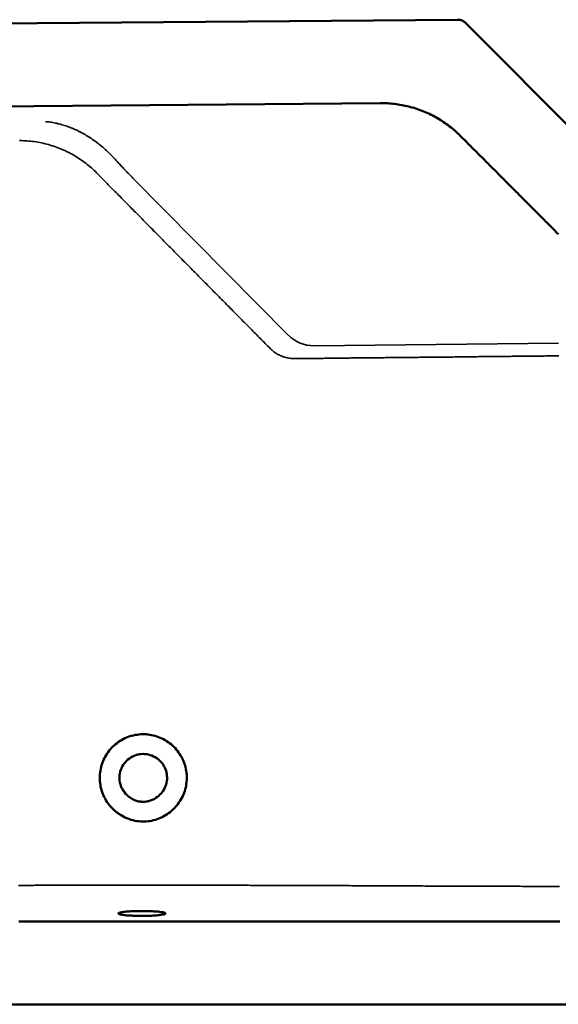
# Model space of a CAD drawing. Header units: millimetres. Extents: x -1.02 to 1.03, y -1.08 to 0.
# Tile 2 of 3: x -0.13 to 0.47, y -1.08 to 0. Entities that reach past the tile are written whole.
import ezdxf

# ---------------------------------------------------------------- set-up
doc = ezdxf.new("R2010")
doc.units = ezdxf.units.MM
doc.layers.add('BLOCKS', color=3, linetype='Continuous', lineweight=35)

msp = doc.modelspace()

# ---------------------------------------------------------------- linework, layer by layer
at = {"layer": 'BLOCKS', "lineweight": 50}
for p, q in [((-0.3539, -0.0029), (0.3539, 0.0029)), ((0.362, 0.0001), (1.0245, -0.6639)), ((0.2688, -0.0892), (-0.269, -0.0936)), ((-0.5973, -1.0837), (0.6116, -1.0837))]:
    msp.add_line(p, q, dxfattribs=at)
at = {"layer": 'BLOCKS', "lineweight": 35}
for p, q in [((0.1673, -0.3451), (-0.0042, -0.1719)), ((0.1956, -0.357), (0.4654, -0.3542))]:
    msp.add_line(p, q, dxfattribs=at)
at = {"layer": 'BLOCKS', "lineweight": 50}
for points in [[(0.3539, 0.0029), (0.354, 0.0029), (0.354, 0.0029), (0.3541, 0.0029), (0.3541, 0.0029), (0.3542, 0.0029), (0.3542, 0.0029), (0.3542, 0.0029), (0.3543, 0.0029), (0.3543, 0.0029), (0.3544, 0.0029), (0.3544, 0.0029), (0.3545, 0.0029), (0.3545, 0.0029), (0.3546, 0.0029), (0.3546, 0.0029), (0.3547, 0.0029), (0.3547, 0.0029), (0.3547, 0.0029), (0.3548, 0.0029), (0.3548, 0.0029), (0.3549, 0.0029), (0.3549, 0.0029), (0.355, 0.0029), (0.355, 0.0029)], [(0.3586, 0.0023), (0.3585, 0.0024), (0.3583, 0.0024), (0.3582, 0.0025), (0.358, 0.0025), (0.3579, 0.0025), (0.3578, 0.0026), (0.3576, 0.0026), (0.3575, 0.0027), (0.3573, 0.0027), (0.3572, 0.0027), (0.357, 0.0028), (0.3569, 0.0028), (0.3567, 0.0028), (0.3565, 0.0028), (0.3564, 0.0029), (0.3562, 0.0029), (0.3561, 0.0029), (0.3559, 0.0029), (0.3558, 0.0029), (0.3556, 0.0029), (0.3555, 0.0029), (0.3553, 0.0029), (0.3552, 0.0029), (0.355, 0.0029)], [(0.3621, 0), (0.362, 0.0001), (0.3619, 0.0003), (0.3618, 0.0004), (0.3616, 0.0005), (0.3615, 0.0006), (0.3614, 0.0007), (0.3612, 0.0008), (0.3611, 0.0009), (0.3609, 0.0011), (0.3608, 0.0012), (0.3607, 0.0013), (0.3605, 0.0014), (0.3604, 0.0014), (0.3602, 0.0015), (0.3601, 0.0016), (0.3599, 0.0017), (0.3598, 0.0018), (0.3596, 0.0019), (0.3594, 0.002), (0.3593, 0.002), (0.3591, 0.0021), (0.359, 0.0022), (0.3588, 0.0022), (0.3586, 0.0023)], [(0.3572, -0.1252), (0.3558, -0.1239), (0.3544, -0.1225), (0.353, -0.1211), (0.3515, -0.1198), (0.35, -0.1185), (0.3485, -0.1172), (0.3469, -0.116), (0.3453, -0.1148), (0.3437, -0.1136), (0.3421, -0.1124), (0.3405, -0.1112), (0.3388, -0.1101), (0.3372, -0.109), (0.3355, -0.1079), (0.3338, -0.1068), (0.332, -0.1058), (0.3303, -0.1048), (0.3285, -0.1038), (0.3267, -0.1029), (0.3249, -0.102), (0.3231, -0.1011), (0.3213, -0.1003), (0.3194, -0.0994), (0.3176, -0.0986), (0.3157, -0.0979), (0.3138, -0.0971), (0.3119, -0.0964), (0.31, -0.0958), (0.3081, -0.0951), (0.3062, -0.0945), (0.3042, -0.094), (0.3023, -0.0934), (0.3003, -0.0929), (0.2984, -0.0924), (0.2964, -0.092), (0.2945, -0.0916), (0.2925, -0.0912), (0.2905, -0.0909), (0.2885, -0.0905), (0.2866, -0.0903), (0.2846, -0.09), (0.2826, -0.0898), (0.2806, -0.0896), (0.2787, -0.0895), (0.2767, -0.0893), (0.2747, -0.0892), (0.2728, -0.0892), (0.2708, -0.0892), (0.2688, -0.0892)], [(0.4656, -0.2339), (0.4642, -0.2325), (0.4628, -0.231), (0.4614, -0.2296), (0.4599, -0.2282), (0.4585, -0.2267), (0.4571, -0.2253), (0.4557, -0.2239), (0.4542, -0.2225), (0.4528, -0.221), (0.4514, -0.2196), (0.45, -0.2182), (0.4485, -0.2168), (0.4471, -0.2153), (0.4457, -0.2139), (0.4443, -0.2125), (0.4429, -0.2111), (0.4414, -0.2096), (0.44, -0.2082), (0.4386, -0.2068), (0.4372, -0.2054), (0.4358, -0.204), (0.4344, -0.2025), (0.4329, -0.2011), (0.4315, -0.1997), (0.4301, -0.1983), (0.4287, -0.1969), (0.4273, -0.1954), (0.4259, -0.194), (0.4244, -0.1926), (0.423, -0.1912), (0.4216, -0.1898), (0.4202, -0.1883), (0.4188, -0.1869), (0.4174, -0.1855), (0.416, -0.1841), (0.4146, -0.1827), (0.4131, -0.1813), (0.4117, -0.1799), (0.4103, -0.1784), (0.4089, -0.177), (0.4075, -0.1756), (0.4061, -0.1742), (0.4047, -0.1728), (0.4033, -0.1714), (0.4019, -0.17), (0.4005, -0.1686), (0.3991, -0.1672), (0.3977, -0.1658), (0.3963, -0.1643), (0.3949, -0.1629), (0.3935, -0.1615), (0.3921, -0.1601), (0.3906, -0.1587), (0.3892, -0.1573), (0.3878, -0.1559), (0.3864, -0.1545), (0.3851, -0.1531), (0.3837, -0.1517), (0.3823, -0.1503), (0.3809, -0.1489), (0.3795, -0.1475), (0.3781, -0.1461), (0.3767, -0.1447), (0.3753, -0.1433), (0.3739, -0.1419), (0.3725, -0.1405), (0.3711, -0.1391), (0.3697, -0.1377), (0.3683, -0.1363), (0.3669, -0.135), (0.3655, -0.1336), (0.3642, -0.1322), (0.3628, -0.1308), (0.3614, -0.1294), (0.36, -0.128), (0.3586, -0.1266), (0.3572, -0.1252)], [(-0.0293, -0.865), (-0.0306, -0.8634), (-0.0318, -0.8618), (-0.0329, -0.8602), (-0.034, -0.8585), (-0.035, -0.8567), (-0.0359, -0.8549), (-0.0368, -0.8531), (-0.0376, -0.8512), (-0.0383, -0.8494), (-0.0389, -0.8474), (-0.0394, -0.8455), (-0.0399, -0.8435), (-0.0402, -0.8416), (-0.0405, -0.8396), (-0.0407, -0.8376), (-0.0409, -0.8356), (-0.0409, -0.8335), (-0.0408, -0.8315), (-0.0407, -0.8295), (-0.0405, -0.8275), (-0.0402, -0.8255), (-0.0398, -0.8236), (-0.0394, -0.8216), (-0.0388, -0.8197), (-0.0382, -0.8178), (-0.0375, -0.8159), (-0.0367, -0.814), (-0.0358, -0.8122), (-0.0349, -0.8104), (-0.0339, -0.8087), (-0.0328, -0.807), (-0.0316, -0.8053), (-0.0304, -0.8037), (-0.0291, -0.8022), (-0.0278, -0.8007), (-0.0264, -0.7992), (-0.0249, -0.7979), (-0.0234, -0.7966), (-0.0218, -0.7953), (-0.0202, -0.7941), (-0.0185, -0.793), (-0.0168, -0.792), (-0.015, -0.791), (-0.0132, -0.7901), (-0.0114, -0.7893), (-0.0095, -0.7886), (-0.0076, -0.7879), (-0.0057, -0.7873), (-0.0037, -0.7869), (-0.0017, -0.7864), (0.0003, -0.7861), (0.0023, -0.7859), (0.0043, -0.7857), (0.0063, -0.7856), (0.0083, -0.7856), (0.0103, -0.7857), (0.0123, -0.7859), (0.0143, -0.7861), (0.0163, -0.7865), (0.0182, -0.7869), (0.0202, -0.7874), (0.0221, -0.788), (0.024, -0.7887), (0.0259, -0.7894), (0.0277, -0.7902), (0.0295, -0.7911), (0.0313, -0.7921), (0.033, -0.7931), (0.0347, -0.7943), (0.0363, -0.7954), (0.0379, -0.7967), (0.0394, -0.798), (0.0409, -0.7994), (0.0423, -0.8008), (0.0436, -0.8023)], [(0.0436, -0.8023), (0.0449, -0.8039), (0.0461, -0.8056), (0.0473, -0.8072), (0.0484, -0.809), (0.0494, -0.8107), (0.0503, -0.8126), (0.0512, -0.8144), (0.052, -0.8163), (0.0527, -0.8182), (0.0533, -0.8202), (0.0538, -0.8221), (0.0543, -0.8241), (0.0546, -0.8261), (0.0549, -0.8282), (0.0551, -0.8302), (0.0552, -0.8322), (0.0552, -0.8343), (0.0551, -0.8363), (0.055, -0.8384), (0.0547, -0.8404), (0.0544, -0.8424), (0.054, -0.8444), (0.0535, -0.8464), (0.0529, -0.8483), (0.0523, -0.8503), (0.0515, -0.8522), (0.0507, -0.8541), (0.0498, -0.8559), (0.0488, -0.8577), (0.0477, -0.8594), (0.0466, -0.8611), (0.0454, -0.8628), (0.0441, -0.8644), (0.0428, -0.8659), (0.0414, -0.8674), (0.0399, -0.8688), (0.0384, -0.8702), (0.0368, -0.8715), (0.0352, -0.8727), (0.0335, -0.8739), (0.0318, -0.8749)], [(0.0267, -0.816), (0.0252, -0.8146), (0.0237, -0.8133), (0.0221, -0.8121), (0.0204, -0.811), (0.0186, -0.81), (0.0168, -0.8092), (0.0149, -0.8086), (0.013, -0.808), (0.011, -0.8077), (0.009, -0.8075), (0.007, -0.8074), (0.005, -0.8075), (0.003, -0.8077), (0.001, -0.8081), (-0.0009, -0.8087), (-0.0028, -0.8094), (-0.0046, -0.8102), (-0.0064, -0.8112), (-0.0081, -0.8123), (-0.0097, -0.8135), (-0.0112, -0.8148), (-0.0126, -0.8163), (-0.0138, -0.8179), (-0.015, -0.8195), (-0.016, -0.8213), (-0.0169, -0.8231), (-0.0176, -0.8249), (-0.0182, -0.8269), (-0.0187, -0.8288), (-0.0189, -0.8308), (-0.0191, -0.8328), (-0.0191, -0.8348), (-0.0189, -0.8368), (-0.0186, -0.8388), (-0.0181, -0.8408), (-0.0175, -0.8427), (-0.0167, -0.8446), (-0.0158, -0.8464), (-0.0148, -0.8481), (-0.0136, -0.8497), (-0.0123, -0.8513)], [(0.0212, -0.8559), (0.0227, -0.8548), (0.0242, -0.8536), (0.0256, -0.8523), (0.027, -0.8509), (0.0282, -0.8494), (0.0292, -0.8479), (0.0302, -0.8462), (0.0311, -0.8445), (0.0318, -0.8428), (0.0324, -0.841), (0.0329, -0.8391), (0.0332, -0.8372), (0.0334, -0.8353), (0.0334, -0.8334), (0.0333, -0.8315), (0.0331, -0.8296), (0.0328, -0.8278), (0.0323, -0.8259), (0.0316, -0.8241), (0.0309, -0.8224), (0.03, -0.8207), (0.029, -0.8191), (0.0279, -0.8175), (0.0267, -0.816)], [(-0.0057, -0.8565), (-0.006, -0.8564), (-0.0063, -0.8562), (-0.0066, -0.856), (-0.0069, -0.8558), (-0.0072, -0.8556), (-0.0075, -0.8554), (-0.0078, -0.8552), (-0.0081, -0.855), (-0.0084, -0.8548), (-0.0087, -0.8546), (-0.009, -0.8544), (-0.0092, -0.8542), (-0.0095, -0.854), (-0.0098, -0.8537), (-0.0101, -0.8535), (-0.0103, -0.8533), (-0.0106, -0.853), (-0.0108, -0.8528), (-0.0111, -0.8525), (-0.0113, -0.8523), (-0.0116, -0.852), (-0.0118, -0.8518), (-0.0121, -0.8515), (-0.0123, -0.8513)], [(0.0212, -0.8559), (0.0202, -0.8565), (0.0191, -0.8571), (0.0181, -0.8576), (0.017, -0.8581), (0.0159, -0.8585), (0.0148, -0.8589), (0.0137, -0.8593), (0.0125, -0.8596), (0.0114, -0.8598), (0.0102, -0.86), (0.009, -0.8601), (0.0078, -0.8602), (0.0066, -0.8602), (0.0054, -0.8601), (0.0043, -0.86), (0.0031, -0.8599), (0.0019, -0.8597), (0.0007, -0.8594), (-0.0004, -0.8591), (-0.0015, -0.8587), (-0.0026, -0.8583), (-0.0037, -0.8578), (-0.0048, -0.8573), (-0.0058, -0.8567)], [(-0.0057, -0.8565), (-0.0057, -0.8565), (-0.0057, -0.8566), (-0.0057, -0.8566), (-0.0057, -0.8566), (-0.0057, -0.8566), (-0.0058, -0.8566), (-0.0058, -0.8566), (-0.0058, -0.8566), (-0.0058, -0.8566), (-0.0058, -0.8566), (-0.0058, -0.8566), (-0.0058, -0.8566), (-0.0058, -0.8566), (-0.0058, -0.8566), (-0.0058, -0.8566), (-0.0058, -0.8566), (-0.0058, -0.8567), (-0.0058, -0.8567), (-0.0058, -0.8567), (-0.0058, -0.8567), (-0.0058, -0.8567), (-0.0058, -0.8567), (-0.0058, -0.8567), (-0.0058, -0.8567)], [(-0.0293, -0.865), (-0.0289, -0.8655), (-0.0284, -0.8659), (-0.028, -0.8664), (-0.0276, -0.8669), (-0.0271, -0.8673), (-0.0267, -0.8678), (-0.0262, -0.8682), (-0.0257, -0.8687), (-0.0253, -0.8691), (-0.0248, -0.8695), (-0.0243, -0.87), (-0.0238, -0.8704), (-0.0233, -0.8708), (-0.0228, -0.8712), (-0.0223, -0.8716), (-0.0218, -0.872), (-0.0213, -0.8724), (-0.0208, -0.8727), (-0.0203, -0.8731), (-0.0197, -0.8735), (-0.0192, -0.8738), (-0.0186, -0.8742), (-0.0181, -0.8745), (-0.0173, -0.875)], [(-0.0173, -0.875), (-0.0155, -0.876), (-0.0137, -0.877), (-0.0119, -0.8779), (-0.01, -0.8787), (-0.008, -0.8794), (-0.0061, -0.88), (-0.0041, -0.8806), (-0.0021, -0.8811), (0, -0.8814), (0.002, -0.8817), (0.0041, -0.8819), (0.0062, -0.882), (0.0083, -0.882), (0.0103, -0.8819), (0.0124, -0.8817), (0.0144, -0.8814), (0.0164, -0.8811), (0.0185, -0.8806), (0.0205, -0.88), (0.0224, -0.8794), (0.0244, -0.8787), (0.0263, -0.8779), (0.0281, -0.877), (0.03, -0.876), (0.0318, -0.8749)], [(0.0317, -0.9833), (0.0316, -0.9831), (0.0313, -0.9829), (0.0309, -0.9827), (0.0303, -0.9825), (0.0296, -0.9823), (0.0287, -0.9821), (0.0277, -0.9819), (0.0265, -0.9818), (0.0252, -0.9816), (0.0238, -0.9814), (0.0223, -0.9813), (0.0207, -0.9812), (0.019, -0.9811), (0.0172, -0.981), (0.0153, -0.9809), (0.0133, -0.9808), (0.0114, -0.9807), (0.0093, -0.9807), (0.0073, -0.9807), (0.0052, -0.9807), (0.0032, -0.9807), (0.0012, -0.9807), (-0.0008, -0.9808), (-0.0028, -0.9808), (-0.0047, -0.9809), (-0.0066, -0.981), (-0.0083, -0.9811), (-0.01, -0.9812), (-0.0116, -0.9814), (-0.0131, -0.9815), (-0.0144, -0.9817), (-0.0156, -0.9818), (-0.0167, -0.982), (-0.0177, -0.9822), (-0.0185, -0.9824), (-0.0192, -0.9826), (-0.0197, -0.9828), (-0.02, -0.983), (-0.0202, -0.9832), (-0.0203, -0.9834)], [(-0.0203, -0.9834), (-0.0203, -0.9834), (-0.0203, -0.9834), (-0.0203, -0.9834), (-0.0203, -0.9834), (-0.0203, -0.9834), (-0.0203, -0.9834), (-0.0203, -0.9834), (-0.0203, -0.9834), (-0.0203, -0.9834), (-0.0203, -0.9834), (-0.0203, -0.9834), (-0.0203, -0.9834), (-0.0203, -0.9834), (-0.0203, -0.9834), (-0.0203, -0.9834), (-0.0203, -0.9834), (-0.0203, -0.9834), (-0.0203, -0.9834), (-0.0203, -0.9834), (-0.0203, -0.9834), (-0.0203, -0.9833), (-0.0203, -0.9833), (-0.0203, -0.9833), (-0.0203, -0.9833)], [(-0.0203, -0.9834), (-0.0202, -0.9836), (-0.0199, -0.9839), (-0.0195, -0.9841), (-0.0189, -0.9843), (-0.0182, -0.9845), (-0.0173, -0.9846), (-0.0163, -0.9848), (-0.0151, -0.985), (-0.0139, -0.9852), (-0.0125, -0.9853), (-0.0109, -0.9855), (-0.0093, -0.9856), (-0.0076, -0.9857), (-0.0058, -0.9858), (-0.0039, -0.9859), (-0.002, -0.986), (0, -0.986), (0.002, -0.9861), (0.0041, -0.9861), (0.0062, -0.9861), (0.0082, -0.9861), (0.0103, -0.986), (0.0123, -0.986), (0.0143, -0.9859), (0.0162, -0.9859), (0.0181, -0.9858), (0.0198, -0.9857), (0.0215, -0.9855), (0.0231, -0.9854), (0.0245, -0.9852), (0.0259, -0.9851), (0.0271, -0.9849), (0.0282, -0.9847), (0.0291, -0.9846), (0.0299, -0.9844), (0.0306, -0.9842), (0.0311, -0.984), (0.0315, -0.9838), (0.0317, -0.9835), (0.0317, -0.9833)], [(-0.1303, -0.9923), (-0.1282, -0.9923), (-0.1262, -0.9923), (-0.1241, -0.9923), (-0.122, -0.9923), (-0.1199, -0.9923), (-0.1179, -0.9923), (-0.1158, -0.9923), (-0.1137, -0.9923), (-0.1116, -0.9923), (-0.1096, -0.9923), (-0.1075, -0.9923), (-0.1054, -0.9923), (-0.1033, -0.9923), (-0.1013, -0.9923), (-0.0992, -0.9923), (-0.0971, -0.9923), (-0.0951, -0.9923), (-0.093, -0.9923), (-0.0909, -0.9923), (-0.0888, -0.9923), (-0.0868, -0.9923), (-0.0847, -0.9923), (-0.0826, -0.9923), (-0.0805, -0.9923), (-0.0785, -0.9923), (-0.0764, -0.9923), (-0.0743, -0.9923), (-0.0722, -0.9923), (-0.0702, -0.9923), (-0.0681, -0.9923), (-0.066, -0.9923), (-0.0639, -0.9923), (-0.0619, -0.9923), (-0.0598, -0.9923), (-0.0577, -0.9923), (-0.0556, -0.9923), (-0.0536, -0.9923), (-0.0515, -0.9923), (-0.0494, -0.9923), (-0.0474, -0.9923), (-0.0453, -0.9923), (-0.0432, -0.9923), (-0.0411, -0.9923), (-0.0391, -0.9923), (-0.037, -0.9923), (-0.0349, -0.9923), (-0.0328, -0.9923), (-0.0308, -0.9923), (-0.0287, -0.9923), (-0.0266, -0.9923), (-0.0245, -0.9923), (-0.0225, -0.9923), (-0.0204, -0.9923), (-0.0183, -0.9923), (-0.0162, -0.9923), (-0.0142, -0.9923), (-0.0121, -0.9923), (-0.01, -0.9923), (-0.008, -0.9923), (-0.0059, -0.9923), (-0.0038, -0.9923), (-0.0017, -0.9923), (0.0003, -0.9923), (0.0024, -0.9923), (0.0045, -0.9923), (0.0066, -0.9923), (0.0086, -0.9923), (0.0107, -0.9923), (0.0128, -0.9923), (0.0149, -0.9923), (0.0169, -0.9923), (0.019, -0.9923), (0.0211, -0.9923), (0.0232, -0.9923), (0.0252, -0.9923), (0.0273, -0.9923), (0.0294, -0.9923), (0.0314, -0.9923), (0.0335, -0.9923), (0.0356, -0.9923), (0.0377, -0.9923), (0.0397, -0.9923), (0.0418, -0.9923), (0.0439, -0.9923), (0.046, -0.9923), (0.048, -0.9923), (0.0501, -0.9923), (0.0522, -0.9923), (0.0543, -0.9923), (0.0563, -0.9923), (0.0584, -0.9923), (0.0605, -0.9923), (0.0626, -0.9923), (0.0646, -0.9923), (0.0667, -0.9923), (0.0688, -0.9923), (0.0708, -0.9923), (0.0729, -0.9923), (0.075, -0.9923), (0.0771, -0.9923), (0.0791, -0.9923), (0.0812, -0.9923), (0.0833, -0.9923), (0.0854, -0.9923), (0.0874, -0.9923), (0.0895, -0.9923), (0.0916, -0.9923), (0.0937, -0.9923), (0.0957, -0.9923), (0.0978, -0.9923), (0.0999, -0.9923), (0.102, -0.9923), (0.104, -0.9923), (0.1061, -0.9923), (0.1082, -0.9923), (0.1102, -0.9923), (0.1123, -0.9923), (0.1144, -0.9923), (0.1165, -0.9923), (0.1185, -0.9923), (0.1206, -0.9923), (0.1227, -0.9923), (0.1248, -0.9923), (0.1268, -0.9923), (0.1289, -0.9923), (0.131, -0.9923), (0.1331, -0.9923), (0.1351, -0.9923), (0.1372, -0.9923), (0.1393, -0.9923), (0.1414, -0.9923), (0.1434, -0.9923), (0.1455, -0.9923), (0.1476, -0.9923), (0.1496, -0.9923), (0.1517, -0.9923), (0.1538, -0.9923), (0.1559, -0.9923), (0.1579, -0.9923), (0.16, -0.9923), (0.1621, -0.9923), (0.1642, -0.9923), (0.1662, -0.9923), (0.1683, -0.9923), (0.1704, -0.9923), (0.1725, -0.9923), (0.1745, -0.9923), (0.1766, -0.9923), (0.1787, -0.9923), (0.1808, -0.9923), (0.1828, -0.9923), (0.1849, -0.9923), (0.187, -0.9923), (0.189, -0.9923), (0.1911, -0.9923), (0.1932, -0.9923), (0.1953, -0.9923), (0.1973, -0.9923), (0.1994, -0.9923), (0.2015, -0.9923), (0.2036, -0.9923), (0.2056, -0.9923), (0.2077, -0.9923), (0.2098, -0.9923), (0.2119, -0.9923), (0.2139, -0.9923), (0.216, -0.9923), (0.2181, -0.9923), (0.2202, -0.9923), (0.2222, -0.9923), (0.2243, -0.9923), (0.2264, -0.9923), (0.2284, -0.9923), (0.2305, -0.9923), (0.2326, -0.9923), (0.2347, -0.9923), (0.2367, -0.9923), (0.2388, -0.9923), (0.2409, -0.9923), (0.243, -0.9923), (0.245, -0.9923), (0.2471, -0.9923), (0.2492, -0.9923), (0.2513, -0.9923), (0.2533, -0.9923), (0.2554, -0.9923), (0.2575, -0.9923), (0.2596, -0.9923), (0.2616, -0.9923), (0.2637, -0.9923), (0.2658, -0.9923), (0.2678, -0.9923), (0.2699, -0.9923), (0.272, -0.9923), (0.2741, -0.9923), (0.2761, -0.9923), (0.2782, -0.9923), (0.2803, -0.9923), (0.2824, -0.9923), (0.2844, -0.9923), (0.2865, -0.9923), (0.2886, -0.9923), (0.2907, -0.9923), (0.2927, -0.9923), (0.2948, -0.9923), (0.2969, -0.9923), (0.299, -0.9923), (0.301, -0.9923), (0.3031, -0.9923), (0.3052, -0.9923), (0.3072, -0.9923), (0.3093, -0.9923), (0.3114, -0.9923), (0.3135, -0.9923), (0.3155, -0.9923), (0.3176, -0.9923), (0.3197, -0.9923), (0.3218, -0.9923), (0.3238, -0.9923), (0.3259, -0.9923), (0.328, -0.9923), (0.3301, -0.9923), (0.3321, -0.9923), (0.3342, -0.9923), (0.3363, -0.9923), (0.3384, -0.9923), (0.3404, -0.9923), (0.3425, -0.9923), (0.3446, -0.9923), (0.3466, -0.9923), (0.3487, -0.9923), (0.3508, -0.9923), (0.3529, -0.9923), (0.3549, -0.9923), (0.357, -0.9923), (0.3591, -0.9923), (0.3612, -0.9923), (0.3632, -0.9923), (0.3653, -0.9923), (0.3674, -0.9923), (0.3695, -0.9923), (0.3715, -0.9923), (0.3736, -0.9923), (0.3757, -0.9923), (0.3778, -0.9923), (0.3798, -0.9923), (0.3819, -0.9923), (0.384, -0.9923), (0.3861, -0.9923), (0.3881, -0.9923), (0.3902, -0.9923), (0.3923, -0.9923), (0.3943, -0.9923), (0.3964, -0.9923), (0.3985, -0.9923), (0.4006, -0.9923), (0.4026, -0.9923), (0.4047, -0.9923), (0.4068, -0.9923), (0.4089, -0.9923), (0.4109, -0.9923), (0.413, -0.9923), (0.4151, -0.9923), (0.4172, -0.9923), (0.4192, -0.9923), (0.4213, -0.9923), (0.4234, -0.9923), (0.4255, -0.9923), (0.4275, -0.9923), (0.4296, -0.9923), (0.4317, -0.9923), (0.4337, -0.9923), (0.4358, -0.9923), (0.4379, -0.9923), (0.44, -0.9923), (0.442, -0.9923), (0.4441, -0.9923), (0.4462, -0.9923), (0.4483, -0.9923), (0.4503, -0.9923), (0.4524, -0.9923), (0.4545, -0.9923), (0.4566, -0.9923), (0.4586, -0.9923), (0.4607, -0.9923), (0.4628, -0.9923), (0.4649, -0.9923), (0.4669, -0.9923)]]:
    msp.add_lwpolyline(points, dxfattribs=at)
at = {"layer": 'BLOCKS', "lineweight": 35}
for points in [[(-0.024, -0.1511), (-0.0254, -0.1496), (-0.0267, -0.1482), (-0.028, -0.1468), (-0.0294, -0.1454), (-0.0307, -0.1441), (-0.0321, -0.1428), (-0.0334, -0.1415), (-0.0348, -0.1403), (-0.0362, -0.139), (-0.0376, -0.1378), (-0.0389, -0.1367), (-0.0403, -0.1355), (-0.0417, -0.1344), (-0.0431, -0.1333), (-0.0445, -0.1323), (-0.0459, -0.1312), (-0.0473, -0.1302), (-0.0487, -0.1292), (-0.0501, -0.1283), (-0.0515, -0.1273), (-0.0529, -0.1264), (-0.0543, -0.1256), (-0.0557, -0.1247), (-0.0571, -0.1239), (-0.0585, -0.1231), (-0.06, -0.1223), (-0.0614, -0.1215), (-0.0628, -0.1208), (-0.0642, -0.1201), (-0.0656, -0.1194), (-0.067, -0.1187), (-0.0685, -0.1181), (-0.0699, -0.1175), (-0.0713, -0.1169), (-0.0727, -0.1163), (-0.0742, -0.1157), (-0.0756, -0.1152), (-0.077, -0.1147), (-0.0784, -0.1142), (-0.0799, -0.1137), (-0.0813, -0.1133), (-0.0827, -0.1129), (-0.0841, -0.1125), (-0.0856, -0.1121), (-0.087, -0.1118), (-0.0884, -0.1114), (-0.0898, -0.1111), (-0.0913, -0.1108), (-0.0927, -0.1106), (-0.0941, -0.1103), (-0.0955, -0.1101), (-0.0969, -0.1099), (-0.0982, -0.1097), (-0.0995, -0.1096), (-0.1009, -0.1094)], [(-0.1293, -0.1305), (-0.1272, -0.1305), (-0.1252, -0.1306), (-0.1232, -0.1307), (-0.1212, -0.1308), (-0.1192, -0.131), (-0.1172, -0.1312), (-0.1152, -0.1314), (-0.1132, -0.1316), (-0.1112, -0.1319), (-0.1092, -0.1323), (-0.1072, -0.1326), (-0.1052, -0.133), (-0.1033, -0.1334), (-0.1013, -0.1339), (-0.0993, -0.1344), (-0.0974, -0.1349), (-0.0955, -0.1355), (-0.0935, -0.1361), (-0.0916, -0.1367), (-0.0897, -0.1373), (-0.0878, -0.138), (-0.0859, -0.1387), (-0.0841, -0.1395), (-0.0822, -0.1403), (-0.0804, -0.1411), (-0.0785, -0.1419), (-0.0767, -0.1428), (-0.0749, -0.1437), (-0.0731, -0.1446), (-0.0714, -0.1456), (-0.0696, -0.1466), (-0.0679, -0.1476), (-0.0662, -0.1487), (-0.0645, -0.1497), (-0.0628, -0.1508), (-0.0612, -0.152), (-0.0595, -0.1531), (-0.0579, -0.1543), (-0.0563, -0.1555), (-0.0547, -0.1568), (-0.0532, -0.158), (-0.0516, -0.1593), (-0.0501, -0.1606), (-0.0486, -0.162), (-0.0472, -0.1634), (-0.0457, -0.1647), (-0.0443, -0.1662)], [(-0.0042, -0.1719), (-0.005, -0.171), (-0.0059, -0.1702), (-0.0067, -0.1693), (-0.0075, -0.1684), (-0.0084, -0.1676), (-0.0092, -0.1667), (-0.0101, -0.1659), (-0.0109, -0.165), (-0.0117, -0.1641), (-0.0126, -0.1633), (-0.0134, -0.1624), (-0.0142, -0.1615), (-0.0151, -0.1607), (-0.0159, -0.1598), (-0.0167, -0.1589), (-0.0175, -0.1581), (-0.0183, -0.1572), (-0.0192, -0.1563), (-0.02, -0.1555), (-0.0208, -0.1546), (-0.0216, -0.1537), (-0.0224, -0.1528), (-0.0232, -0.152), (-0.024, -0.1511)], [(-0.0443, -0.1662), (-0.0429, -0.1676), (-0.0414, -0.1691), (-0.04, -0.1705), (-0.0386, -0.172), (-0.0371, -0.1734), (-0.0357, -0.1749), (-0.0343, -0.1763), (-0.0328, -0.1778), (-0.0314, -0.1792), (-0.03, -0.1807), (-0.0285, -0.1821), (-0.0271, -0.1836), (-0.0257, -0.185), (-0.0243, -0.1865), (-0.0228, -0.1879), (-0.0214, -0.1893), (-0.02, -0.1908), (-0.0185, -0.1922), (-0.0171, -0.1937), (-0.0157, -0.1951), (-0.0142, -0.1966), (-0.0128, -0.198), (-0.0114, -0.1995), (-0.0099, -0.2009), (-0.0085, -0.2024), (-0.0071, -0.2038), (-0.0057, -0.2053), (-0.0042, -0.2067), (-0.0028, -0.2082), (-0.0014, -0.2096), (0.0001, -0.2111), (0.0015, -0.2125), (0.0029, -0.214), (0.0044, -0.2154), (0.0058, -0.2169), (0.0072, -0.2183), (0.0086, -0.2197), (0.0101, -0.2212), (0.0115, -0.2226), (0.0129, -0.2241), (0.0144, -0.2255), (0.0158, -0.227), (0.0172, -0.2284), (0.0186, -0.2299), (0.0201, -0.2313), (0.0215, -0.2327), (0.0229, -0.2342), (0.0243, -0.2356), (0.0258, -0.2371), (0.0272, -0.2385), (0.0286, -0.24), (0.03, -0.2414), (0.0315, -0.2428), (0.0329, -0.2443), (0.0343, -0.2457), (0.0357, -0.2472), (0.0372, -0.2486), (0.0386, -0.25), (0.04, -0.2515), (0.0414, -0.2529), (0.0428, -0.2543), (0.0443, -0.2558), (0.0457, -0.2572), (0.0471, -0.2587), (0.0485, -0.2601), (0.0499, -0.2615), (0.0514, -0.263), (0.0528, -0.2644), (0.0542, -0.2658), (0.0556, -0.2673), (0.057, -0.2687), (0.0584, -0.2701), (0.0599, -0.2716), (0.0613, -0.273), (0.0627, -0.2744), (0.0641, -0.2758), (0.0655, -0.2773), (0.0669, -0.2787), (0.0683, -0.2801), (0.0697, -0.2816), (0.0712, -0.283), (0.0726, -0.2844), (0.074, -0.2858), (0.0754, -0.2873), (0.0768, -0.2887), (0.0782, -0.2901), (0.0796, -0.2915), (0.081, -0.2929), (0.0824, -0.2944), (0.0838, -0.2958), (0.0852, -0.2972), (0.0866, -0.2986), (0.088, -0.3), (0.0894, -0.3014), (0.0908, -0.3029), (0.0922, -0.3043), (0.0936, -0.3057), (0.095, -0.3071), (0.0964, -0.3085), (0.0978, -0.3099), (0.0992, -0.3113), (0.1006, -0.3127), (0.102, -0.3141), (0.1034, -0.3156), (0.1048, -0.317), (0.1062, -0.3184), (0.1076, -0.3198), (0.1089, -0.3212), (0.1103, -0.3226), (0.1117, -0.324), (0.1131, -0.3254), (0.1145, -0.3268), (0.1159, -0.3282), (0.1172, -0.3296), (0.1186, -0.3309), (0.12, -0.3323), (0.1214, -0.3337), (0.1228, -0.3351), (0.1241, -0.3365), (0.1255, -0.3379), (0.1269, -0.3393), (0.1283, -0.3407), (0.1296, -0.3421), (0.131, -0.3434), (0.1324, -0.3448), (0.1337, -0.3462), (0.1351, -0.3476), (0.1365, -0.349), (0.1378, -0.3503), (0.1392, -0.3517), (0.1405, -0.3531), (0.1419, -0.3545), (0.1433, -0.3558), (0.1446, -0.3572), (0.146, -0.3586), (0.1473, -0.3599)], [(0.1473, -0.3599), (0.1483, -0.3609), (0.1493, -0.3618), (0.1504, -0.3627), (0.1514, -0.3635), (0.1525, -0.3643), (0.1536, -0.365), (0.1548, -0.3657), (0.1559, -0.3664), (0.1571, -0.367), (0.1583, -0.3675), (0.1595, -0.3681), (0.1608, -0.3686), (0.162, -0.369), (0.1633, -0.3694), (0.1646, -0.3698), (0.1659, -0.3701), (0.1672, -0.3703), (0.1685, -0.3706), (0.1699, -0.3708), (0.1712, -0.3709), (0.1726, -0.371), (0.1739, -0.3711), (0.1753, -0.3711), (0.1767, -0.371)], [(0.1767, -0.371), (0.1786, -0.371), (0.1805, -0.371), (0.1824, -0.371), (0.1844, -0.371), (0.1863, -0.3709), (0.1882, -0.3709), (0.1901, -0.3709), (0.1921, -0.3709), (0.194, -0.3709), (0.1959, -0.3708), (0.1978, -0.3708), (0.1998, -0.3708), (0.2017, -0.3708), (0.2036, -0.3708), (0.2056, -0.3708), (0.2075, -0.3707), (0.2095, -0.3707), (0.2114, -0.3707), (0.2133, -0.3707), (0.2153, -0.3707), (0.2172, -0.3706), (0.2192, -0.3706), (0.2211, -0.3706), (0.2231, -0.3706), (0.225, -0.3706), (0.227, -0.3705), (0.229, -0.3705), (0.2309, -0.3705), (0.2329, -0.3705), (0.2348, -0.3705), (0.2368, -0.3704), (0.2388, -0.3704), (0.2407, -0.3704), (0.2427, -0.3704), (0.2447, -0.3704), (0.2467, -0.3703), (0.2486, -0.3703), (0.2506, -0.3703), (0.2526, -0.3703), (0.2546, -0.3703), (0.2566, -0.3702), (0.2585, -0.3702), (0.2605, -0.3702), (0.2625, -0.3702), (0.2645, -0.3701), (0.2665, -0.3701), (0.2685, -0.3701), (0.2705, -0.3701), (0.2725, -0.3701), (0.2745, -0.37), (0.2764, -0.37), (0.2784, -0.37), (0.2804, -0.37), (0.2824, -0.37), (0.2844, -0.3699), (0.2864, -0.3699), (0.2885, -0.3699), (0.2905, -0.3699), (0.2925, -0.3699), (0.2945, -0.3698), (0.2965, -0.3698), (0.2985, -0.3698), (0.3005, -0.3698), (0.3025, -0.3697), (0.3045, -0.3697), (0.3065, -0.3697), (0.3086, -0.3697), (0.3106, -0.3697), (0.3126, -0.3696), (0.3146, -0.3696), (0.3166, -0.3696), (0.3187, -0.3696), (0.3207, -0.3696), (0.3227, -0.3695), (0.3247, -0.3695), (0.3268, -0.3695), (0.3288, -0.3695), (0.3308, -0.3694), (0.3328, -0.3694), (0.3349, -0.3694), (0.3369, -0.3694), (0.3389, -0.3694), (0.341, -0.3693), (0.343, -0.3693), (0.345, -0.3693), (0.3471, -0.3693), (0.3491, -0.3693), (0.3511, -0.3692), (0.3532, -0.3692), (0.3552, -0.3692), (0.3573, -0.3692), (0.3593, -0.3691), (0.3613, -0.3691), (0.3634, -0.3691), (0.3654, -0.3691), (0.3675, -0.3691), (0.3695, -0.369), (0.3716, -0.369), (0.3736, -0.369), (0.3757, -0.369), (0.3777, -0.3689), (0.3797, -0.3689), (0.3818, -0.3689), (0.3838, -0.3689), (0.3859, -0.3689), (0.3879, -0.3688), (0.39, -0.3688), (0.392, -0.3688), (0.3941, -0.3688), (0.3961, -0.3687), (0.3982, -0.3687), (0.4002, -0.3687), (0.4023, -0.3687), (0.4043, -0.3687), (0.4064, -0.3686), (0.4084, -0.3686), (0.4105, -0.3686), (0.4126, -0.3686), (0.4146, -0.3685), (0.4167, -0.3685), (0.4187, -0.3685), (0.4208, -0.3685), (0.4228, -0.3684), (0.4249, -0.3684), (0.4269, -0.3684), (0.429, -0.3684), (0.4311, -0.3684), (0.4331, -0.3683), (0.4352, -0.3683), (0.4372, -0.3683), (0.4393, -0.3683), (0.4413, -0.3682), (0.4434, -0.3682), (0.4455, -0.3682), (0.4475, -0.3682), (0.4496, -0.3682), (0.4516, -0.3681), (0.4537, -0.3681), (0.4558, -0.3681)], [(0.4558, -0.3681), (0.4567, -0.3681), (0.4576, -0.3681), (0.4586, -0.3681), (0.4595, -0.368), (0.4605, -0.368), (0.4614, -0.368), (0.4624, -0.368), (0.4633, -0.368), (0.4642, -0.368), (0.4652, -0.368), (0.4661, -0.368)], [(-0.0381, -0.9521), (-0.0391, -0.9521), (-0.04, -0.9521), (-0.041, -0.9521), (-0.042, -0.9521), (-0.043, -0.9521), (-0.0441, -0.9521), (-0.0451, -0.9521), (-0.0462, -0.9521), (-0.0473, -0.9521), (-0.0484, -0.9521), (-0.0496, -0.9521), (-0.0507, -0.9521), (-0.0519, -0.9521), (-0.0531, -0.9522), (-0.0544, -0.9522), (-0.0556, -0.9522), (-0.0569, -0.9522), (-0.0582, -0.9522), (-0.0596, -0.9522), (-0.0609, -0.9522), (-0.0623, -0.9522), (-0.0637, -0.9522), (-0.0652, -0.9522), (-0.0667, -0.9522), (-0.0682, -0.9522), (-0.0697, -0.9522), (-0.0712, -0.9522), (-0.0728, -0.9522), (-0.0744, -0.9522), (-0.076, -0.9522), (-0.0776, -0.9522), (-0.0793, -0.9522), (-0.081, -0.9522), (-0.0827, -0.9522), (-0.0844, -0.9523), (-0.0862, -0.9523), (-0.0879, -0.9523), (-0.0897, -0.9523), (-0.0915, -0.9523), (-0.0934, -0.9523), (-0.0952, -0.9523), (-0.0971, -0.9523), (-0.099, -0.9523), (-0.1008, -0.9523), (-0.1028, -0.9523), (-0.1047, -0.9523), (-0.1066, -0.9523), (-0.1085, -0.9523), (-0.1105, -0.9523), (-0.1125, -0.9523), (-0.1145, -0.9524), (-0.1164, -0.9524), (-0.1185, -0.9524), (-0.1205, -0.9524), (-0.1225, -0.9524), (-0.1245, -0.9524), (-0.1265, -0.9524), (-0.1286, -0.9524), (-0.1306, -0.9524)], [(0.4666, -0.9536), (0.4639, -0.9536), (0.4612, -0.9536), (0.4585, -0.9536), (0.4558, -0.9536), (0.4531, -0.9536), (0.4504, -0.9535), (0.4477, -0.9535), (0.445, -0.9535), (0.4423, -0.9535), (0.4395, -0.9535), (0.4368, -0.9535), (0.4341, -0.9535), (0.4314, -0.9535), (0.4287, -0.9535), (0.426, -0.9535), (0.4233, -0.9534), (0.4206, -0.9534), (0.4179, -0.9534), (0.4152, -0.9534), (0.4125, -0.9534), (0.4098, -0.9534), (0.4071, -0.9534), (0.4044, -0.9534), (0.4017, -0.9534), (0.399, -0.9534), (0.3963, -0.9533), (0.3936, -0.9533), (0.3909, -0.9533), (0.3882, -0.9533), (0.3855, -0.9533), (0.3827, -0.9533), (0.38, -0.9533), (0.3773, -0.9533), (0.3746, -0.9533), (0.3719, -0.9533), (0.3692, -0.9532), (0.3665, -0.9532), (0.3638, -0.9532), (0.3611, -0.9532), (0.3584, -0.9532), (0.3557, -0.9532), (0.353, -0.9532), (0.3503, -0.9532), (0.3476, -0.9532), (0.3449, -0.9532), (0.3422, -0.9531), (0.3396, -0.9531), (0.3369, -0.9531), (0.3342, -0.9531), (0.3315, -0.9531), (0.3289, -0.9531), (0.3262, -0.9531), (0.3235, -0.9531), (0.3209, -0.9531), (0.3182, -0.9531), (0.3155, -0.953), (0.3128, -0.953), (0.3101, -0.953), (0.3074, -0.953), (0.3047, -0.953), (0.302, -0.953), (0.2993, -0.953), (0.2966, -0.953), (0.2939, -0.953), (0.2912, -0.953), (0.2885, -0.9529), (0.2858, -0.9529), (0.2831, -0.9529), (0.2804, -0.9529), (0.2777, -0.9529), (0.275, -0.9529), (0.2723, -0.9529), (0.2696, -0.9529), (0.2669, -0.9529), (0.2642, -0.9529), (0.2615, -0.9528), (0.2589, -0.9528), (0.2562, -0.9528), (0.2535, -0.9528), (0.2508, -0.9528), (0.2481, -0.9528), (0.2454, -0.9528), (0.2427, -0.9528), (0.24, -0.9528), (0.2373, -0.9528), (0.2346, -0.9527), (0.2319, -0.9527), (0.2293, -0.9527), (0.2266, -0.9527), (0.2239, -0.9527), (0.2212, -0.9527), (0.2185, -0.9527), (0.2158, -0.9527), (0.2131, -0.9527), (0.2105, -0.9527), (0.2078, -0.9527), (0.2051, -0.9526), (0.2024, -0.9526), (0.1997, -0.9526), (0.1971, -0.9526), (0.1944, -0.9526), (0.1917, -0.9526), (0.189, -0.9526), (0.1864, -0.9526), (0.1837, -0.9526), (0.181, -0.9526), (0.1784, -0.9525), (0.1757, -0.9525), (0.173, -0.9525), (0.1704, -0.9525), (0.1677, -0.9525), (0.165, -0.9525), (0.1624, -0.9525), (0.1597, -0.9525), (0.1571, -0.9525), (0.1544, -0.9525), (0.1518, -0.9524), (0.1492, -0.9524), (0.1465, -0.9524), (0.1439, -0.9524), (0.1413, -0.9524), (0.1387, -0.9524), (0.1361, -0.9524), (0.1335, -0.9524), (0.1309, -0.9524), (0.1283, -0.9524), (0.1258, -0.9524), (0.1232, -0.9523), (0.1206, -0.9523), (0.1181, -0.9523), (0.1156, -0.9523), (0.1131, -0.9523), (0.1106, -0.9523), (0.1081, -0.9523), (0.1056, -0.9523), (0.1032, -0.9523), (0.1008, -0.9523), (0.0983, -0.9523), (0.096, -0.9523), (0.0936, -0.9522), (0.0913, -0.9522), (0.089, -0.9522), (0.0867, -0.9522), (0.0845, -0.9522), (0.0822, -0.9522), (0.0801, -0.9522), (0.0779, -0.9522), (0.0758, -0.9522), (0.0738, -0.9522), (0.0717, -0.9522), (0.0698, -0.9522), (0.0678, -0.9522), (0.0659, -0.9522), (0.0641, -0.9521), (0.0623, -0.9521), (0.0605, -0.9521), (0.0588, -0.9521), (0.0571, -0.9521), (0.0555, -0.9521), (0.0539, -0.9521), (0.0523, -0.9521), (0.0508, -0.9521), (0.0493, -0.9521), (0.0479, -0.9521), (0.0465, -0.9521), (0.0452, -0.9521), (0.0438, -0.9521), (0.0425, -0.9521), (0.0413, -0.9521), (0.0401, -0.9521), (0.0389, -0.9521), (0.0377, -0.9521), (0.0366, -0.9521), (0.0355, -0.9521), (0.0344, -0.9521), (0.0333, -0.9521), (0.0323, -0.9521), (0.0312, -0.9521), (0.0302, -0.9521), (0.0293, -0.9521), (0.0283, -0.9521), (0.0274, -0.9521), (0.0264, -0.9521), (0.0255, -0.9521), (0.0246, -0.952), (0.0237, -0.952), (0.0229, -0.952), (0.022, -0.952), (0.0212, -0.952), (0.0203, -0.952), (0.0195, -0.952), (0.0187, -0.952), (0.0179, -0.952), (0.0171, -0.952), (0.0163, -0.952), (0.0155, -0.952), (0.0147, -0.952), (0.0139, -0.952), (0.0132, -0.952), (0.0124, -0.952), (0.0117, -0.952), (0.0109, -0.952), (0.0101, -0.952), (0.0094, -0.952), (0.0086, -0.952), (0.0079, -0.952), (0.0072, -0.952), (0.0064, -0.952), (0.0057, -0.952), (0.0049, -0.952), (0.0041, -0.952), (0.0034, -0.952), (0.0026, -0.952), (0.0019, -0.952), (0.0011, -0.952), (0.0003, -0.952), (-0.0005, -0.952), (-0.0012, -0.952), (-0.002, -0.952), (-0.0028, -0.952), (-0.0036, -0.952), (-0.0044, -0.952), (-0.0052, -0.952), (-0.0061, -0.952), (-0.0069, -0.952), (-0.0078, -0.952), (-0.0086, -0.952), (-0.0095, -0.952), (-0.0104, -0.952), (-0.0113, -0.952), (-0.0122, -0.9521), (-0.0131, -0.9521), (-0.0141, -0.9521), (-0.015, -0.9521), (-0.016, -0.9521), (-0.017, -0.9521), (-0.018, -0.9521), (-0.0191, -0.9521), (-0.0201, -0.9521), (-0.0212, -0.9521), (-0.0223, -0.9521), (-0.0235, -0.9521), (-0.0246, -0.9521), (-0.0258, -0.9521), (-0.0271, -0.9521), (-0.0283, -0.9521), (-0.0296, -0.9521), (-0.0309, -0.9521), (-0.0323, -0.9521), (-0.0337, -0.9521), (-0.0351, -0.9521), (-0.0366, -0.9521), (-0.0381, -0.9521)]]:
    msp.add_lwpolyline(points, dxfattribs=at)
at = {"layer": 'BLOCKS', "lineweight": 35, "extrusion": (0, 0, -1)}
msp.add_ellipse((0.1952, -0.3172), major_axis=(0.0239, -0.0321), ratio=0.984491, start_param=0.638289, end_param=1.427927, dxfattribs=at)

doc.saveas('drawing.dxf')
